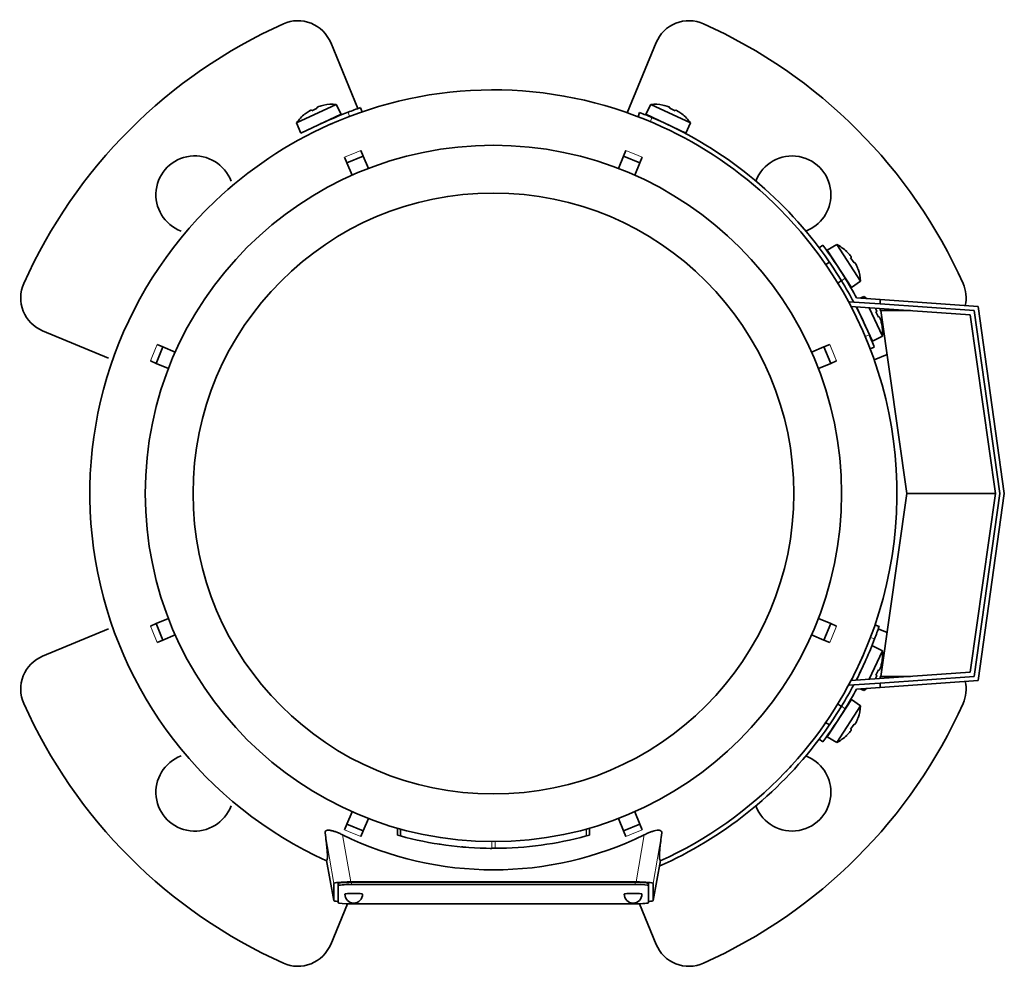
# Model space of a CAD drawing. Header units: millimetres. Extents: x 148 to 904, y -3991 to 2524.
# Tile 1 of 30: x 148 to 370, y -3991 to -3777. Entities that reach past the tile are written whole.
import ezdxf

# ---------------------------------------------------------------- set-up
doc = ezdxf.new("R2010")
doc.units = ezdxf.units.MM
for name, color, linetype in [('M5X8_UNI7687', 7, 'Continuous'), ('MID_134-19', 7, 'Continuous'), ('VSI134_ADATTATOR', 7, 'Continuous'), ('VSI134_DIFFUSORE', 7, 'Continuous'), ('VSI134_FILTRO_A', 7, 'Continuous'), ('VSI134_FILTRO_B', 7, 'Continuous'), ('VSI134_TERMINALE', 7, 'Continuous'), ('VSI134_TESTATA', 7, 'Continuous')]:
    doc.layers.add(name, color=color, linetype=linetype)

# ---------------------------------------------------------------- blocks, each defined once
blk = doc.blocks.new('SE2')
at = {"layer": 'M5X8_UNI7687', "color": 7, "linetype": 'Continuous', "lineweight": 35}
for p, q in [((210.28, -3800.34), (219.22, -3796.17)), ((216.45, -3796.34), (216.45, -3796.37)), ((220.34, -3798.41), (219.22, -3796.17)), ((290.16, -3796.17), (289.04, -3798.41)), ((290.16, -3796.17), (299.1, -3800.34)), ((292.93, -3796.34), (292.93, -3796.37)), ((220.34, -3798.41), (211.28, -3802.64)), ((212.19, -3798.33), (212.21, -3798.34)), ((213.6, -3797.47), (213.7, -3797.65)), ((214.89, -3796.87), (214.96, -3797.06)), ((298.1, -3802.64), (289.04, -3798.41)), ((294.49, -3796.87), (294.42, -3797.06)), ((295.78, -3797.47), (295.68, -3797.65)), ((297.19, -3798.33), (297.17, -3798.34)), ((210.28, -3800.34), (211.28, -3802.64)), ((298.1, -3802.64), (299.1, -3800.34)), ((332.1, -3827.76), (329.96, -3829.06)), ((337.47, -3836.03), (332.1, -3827.76)), ((329.96, -3829.06), (335.41, -3837.45)), ((334.35, -3829.39), (334.36, -3829.37)), ((330.45, -3831.72), (329.62, -3832.26)), ((335.4, -3830.64), (335.24, -3830.77)), ((336.18, -3831.83), (336, -3831.93)), ((336.89, -3833.31), (336.92, -3833.31)), ((332.34, -3836.46), (333.18, -3835.91)), ((335.41, -3837.45), (337.47, -3836.03)), ((338.25, -3839.5), (337.4, -3839.87)), ((338.25, -3839.5), (338.46, -3839.94)), ((340.18, -3849.56), (336.57, -3841.81)), ((339.42, -3842.01), (342.42, -3848.44)), ((341.12, -3842.82), (340.95, -3842.92)), ((341.72, -3844.1), (341.53, -3844.17)), ((342.23, -3845.66), (342.25, -3845.67)), ((340.18, -3849.56), (342.42, -3848.44)), ((342.42, -3919.37), (340.18, -3918.25)), ((342.42, -3919.37), (339.42, -3925.8)), ((336.57, -3926), (338.07, -3922.79)), ((342.23, -3922.15), (342.25, -3922.14)), ((341.12, -3924.99), (340.95, -3924.89)), ((341.72, -3923.71), (341.53, -3923.64)), ((337.4, -3927.94), (338.25, -3928.31)), ((338.46, -3927.87), (338.25, -3928.31)), ((335.41, -3930.36), (329.96, -3938.75)), ((332.1, -3940.05), (337.47, -3931.78)), ((333.18, -3931.9), (332.27, -3931.31)), ((337.47, -3931.78), (335.41, -3930.36)), ((329.57, -3935.51), (330.46, -3936.09)), ((336.18, -3935.98), (336, -3935.88)), ((336.89, -3934.5), (336.92, -3934.5)), ((329.96, -3938.75), (332.1, -3940.05)), ((334.35, -3938.42), (334.36, -3938.44)), ((335.4, -3937.17), (335.24, -3937.04))]:
    blk.add_line(p, q, dxfattribs=at)
for centre, radius, start, end in [((218.43, -3806.14), 10, 85.4586, 101.4084), ((290.95, -3806.14), 10, 78.5916, 94.5414), ((218.43, -3806.14), 10, 128.5916, 144.5414), ((290.95, -3806.14), 10, 35.4586, 51.4084), ((218.74, -3799.71), 0.5, 115, 138.8118), ((290.64, -3799.71), 0.5, 41.1882, 65), ((213.3, -3802.25), 0.5, 91.1882, 115), ((296.08, -3802.25), 0.5, 65, 88.8118), ((327.49, -3836.63), 10, 46.5916, 62.5414), ((330.63, -3831.01), 0.5, 8.6016, 33), ((327.49, -3836.63), 10, 3.4586, 19.4084), ((333.9, -3836.04), 0.5, 33, 56.6899), ((332.45, -3847.64), 10, 50.1325, 54.5414), ((336.35, -3842.52), 0.5, 1.1882, 25), ((338.88, -3847.95), 0.5, 25, 48.8118), ((332.45, -3847.64), 10, 355.4586, 11.4084), ((332.45, -3920.17), 10, 348.5916, 4.5414), ((332.45, -3920.17), 10, 305.4586, 309.8675), ((333.9, -3931.77), 0.5, 303.3101, 327), ((327.49, -3931.18), 10, 340.5916, 356.5414), ((330.63, -3936.8), 0.5, 327, 350.4411), ((327.49, -3931.18), 10, 297.4586, 313.4084)]:
    blk.add_arc(centre, radius, start, end, dxfattribs=at)
for centre, major_axis, ratio, start_param, end_param in [((218.42, -3806.13), (9.06, 4.23), 0.996195, 1.335108, 1.449667), ((290.96, -3806.13), (-9.06, 4.23), 0.996195, 4.833518, 4.948078), ((218.42, -3806.13), (-9.06, -4.23), 0.996195, 4.833518, 4.948078), ((217.5, -3804.14), (8.39, 3.91), 0.811251, 1.49595, 1.645642), ((291.88, -3804.14), (8.39, -3.91), 0.811251, 1.49595, 1.645642), ((290.96, -3806.13), (9.06, -4.23), 0.996195, 1.335108, 1.449667), ((327.5, -3836.62), (-5.45, 8.39), 0.996195, 4.833518, 4.948078), ((329.34, -3835.43), (5.04, -7.77), 0.811251, 1.49595, 1.645642), ((327.5, -3836.62), (5.45, -8.39), 0.996195, 1.335108, 1.449667), ((332.46, -3847.64), (-4.23, 9.06), 0.996195, 4.833518, 4.864343), ((334.45, -3846.71), (3.91, -8.39), 0.811251, 1.49595, 1.645642), ((332.46, -3847.64), (4.23, -9.06), 0.996195, 1.335108, 1.449667), ((332.46, -3920.17), (4.23, 9.06), 0.996195, 4.833518, 4.948078), ((332.46, -3920.17), (-4.23, -9.06), 0.996195, 1.418842, 1.449667), ((334.45, -3921.1), (-3.91, -8.39), 0.811251, 1.49595, 1.645642), ((329.34, -3932.38), (-5.04, -7.77), 0.811251, 1.49595, 1.645642), ((327.5, -3931.19), (5.45, 8.39), 0.996195, 4.833518, 4.948078), ((327.5, -3931.19), (-5.45, -8.39), 0.996195, 1.335108, 1.449667)]:
    blk.add_ellipse(centre, major_axis=major_axis, ratio=ratio, start_param=start_param, end_param=end_param, dxfattribs=at)
for points in [[(215.34, -3796.66), (215.32, -3796.66), (215.29, -3796.68), (215.24, -3796.69), (215.2, -3796.71), (215.16, -3796.72), (215.12, -3796.74), (215.08, -3796.75), (215.05, -3796.77), (215.01, -3796.78), (214.98, -3796.8), (214.95, -3796.81), (214.93, -3796.83), (214.92, -3796.84), (214.9, -3796.85), (214.89, -3796.86), (214.89, -3796.86), (214.89, -3796.87), (214.89, -3796.87)], [(294.49, -3796.87), (294.49, -3796.87), (294.49, -3796.86), (294.49, -3796.86), (294.48, -3796.85), (294.46, -3796.84), (294.45, -3796.83), (294.43, -3796.81), (294.4, -3796.8), (294.37, -3796.78), (294.33, -3796.77), (294.3, -3796.75), (294.26, -3796.74), (294.22, -3796.72), (294.18, -3796.71), (294.13, -3796.69), (294.09, -3796.68), (294.06, -3796.66), (294.04, -3796.66)], [(213.6, -3797.47), (213.6, -3797.47), (213.6, -3797.47), (213.59, -3797.46), (213.57, -3797.47), (213.56, -3797.47), (213.54, -3797.48), (213.52, -3797.48), (213.49, -3797.5), (213.46, -3797.51), (213.42, -3797.53), (213.39, -3797.54), (213.35, -3797.56), (213.31, -3797.58), (213.27, -3797.61), (213.24, -3797.63), (213.19, -3797.65), (213.16, -3797.67), (213.15, -3797.68)], [(296.23, -3797.68), (296.21, -3797.67), (296.19, -3797.65), (296.14, -3797.63), (296.1, -3797.61), (296.07, -3797.58), (296.03, -3797.56), (295.99, -3797.54), (295.96, -3797.53), (295.92, -3797.51), (295.89, -3797.5), (295.86, -3797.48), (295.84, -3797.48), (295.82, -3797.47), (295.81, -3797.47), (295.79, -3797.46), (295.78, -3797.47), (295.78, -3797.47), (295.78, -3797.47)], [(335.4, -3830.64), (335.41, -3830.64), (335.41, -3830.64), (335.41, -3830.63), (335.4, -3830.61), (335.4, -3830.6), (335.39, -3830.58), (335.38, -3830.56), (335.36, -3830.53), (335.34, -3830.5), (335.32, -3830.47), (335.3, -3830.44), (335.28, -3830.41), (335.25, -3830.37), (335.22, -3830.34), (335.2, -3830.3), (335.17, -3830.26), (335.14, -3830.24), (335.13, -3830.22)], [(336.45, -3832.25), (336.44, -3832.23), (336.43, -3832.2), (336.4, -3832.16), (336.38, -3832.12), (336.36, -3832.08), (336.34, -3832.04), (336.32, -3832.01), (336.3, -3831.97), (336.28, -3831.94), (336.26, -3831.91), (336.24, -3831.89), (336.23, -3831.87), (336.21, -3831.86), (336.2, -3831.84), (336.19, -3831.84), (336.18, -3831.83), (336.18, -3831.83), (336.18, -3831.83)], [(341.12, -3842.82), (341.13, -3842.82), (341.13, -3842.81), (341.13, -3842.8), (341.13, -3842.79), (341.13, -3842.77), (341.12, -3842.75), (341.11, -3842.73), (341.1, -3842.7), (341.08, -3842.67), (341.07, -3842.64), (341.05, -3842.6), (341.03, -3842.57), (341.01, -3842.53), (340.99, -3842.49), (340.97, -3842.45), (340.94, -3842.41), (340.92, -3842.38), (340.91, -3842.36)], [(341.94, -3844.55), (341.93, -3844.54), (341.92, -3844.51), (341.9, -3844.46), (341.89, -3844.42), (341.87, -3844.38), (341.86, -3844.34), (341.84, -3844.3), (341.82, -3844.26), (341.81, -3844.23), (341.79, -3844.2), (341.78, -3844.17), (341.77, -3844.15), (341.76, -3844.13), (341.75, -3844.12), (341.74, -3844.11), (341.73, -3844.1), (341.73, -3844.1), (341.72, -3844.1)], [(341.72, -3923.71), (341.73, -3923.71), (341.73, -3923.71), (341.74, -3923.7), (341.75, -3923.69), (341.76, -3923.68), (341.77, -3923.66), (341.78, -3923.64), (341.79, -3923.61), (341.81, -3923.58), (341.82, -3923.55), (341.84, -3923.51), (341.86, -3923.47), (341.87, -3923.43), (341.89, -3923.39), (341.9, -3923.35), (341.92, -3923.3), (341.93, -3923.27), (341.94, -3923.25)], [(340.91, -3925.44), (340.92, -3925.43), (340.94, -3925.4), (340.97, -3925.36), (340.99, -3925.32), (341.01, -3925.28), (341.03, -3925.24), (341.05, -3925.21), (341.07, -3925.17), (341.08, -3925.14), (341.1, -3925.11), (341.11, -3925.08), (341.12, -3925.06), (341.13, -3925.04), (341.13, -3925.02), (341.13, -3925.01), (341.13, -3925), (341.13, -3924.99), (341.12, -3924.99)], [(336.18, -3935.98), (336.18, -3935.98), (336.18, -3935.98), (336.19, -3935.97), (336.2, -3935.97), (336.21, -3935.95), (336.23, -3935.94), (336.24, -3935.92), (336.26, -3935.89), (336.28, -3935.87), (336.3, -3935.84), (336.32, -3935.8), (336.34, -3935.76), (336.36, -3935.73), (336.38, -3935.69), (336.4, -3935.65), (336.43, -3935.61), (336.44, -3935.57), (336.45, -3935.56)], [(335.13, -3937.59), (335.14, -3937.57), (335.17, -3937.55), (335.2, -3937.51), (335.22, -3937.47), (335.25, -3937.44), (335.28, -3937.4), (335.3, -3937.37), (335.32, -3937.34), (335.34, -3937.3), (335.36, -3937.28), (335.38, -3937.25), (335.39, -3937.23), (335.4, -3937.21), (335.4, -3937.19), (335.41, -3937.18), (335.41, -3937.17), (335.41, -3937.17), (335.4, -3937.17)]]:
    blk.add_open_spline(points, degree=3, dxfattribs=at)
at = {"layer": 'MID_134-19', "color": 7, "linetype": 'Continuous', "lineweight": 35}
for p, q in [((334.95, -3840.7), (335.95, -3840.77)), ((362.21, -3843.61), (335.32, -3841.73)), ((367.88, -3883.9), (362.21, -3843.61)), ((362.21, -3924.2), (367.88, -3883.9)), ((335.27, -3926.09), (362.21, -3924.2)), ((334.95, -3927.11), (334.93, -3926.78)), ((335.95, -3927.04), (334.95, -3927.11))]:
    blk.add_line(p, q, dxfattribs=at)
at = {"layer": 'VSI134_ADATTATOR', "color": 7, "linetype": 'Continuous', "lineweight": 35}
for p, q in [((218, -3782.25), (224.15, -3797.12)), ((284.84, -3798.05), (291.38, -3782.25)), ((167.91, -3853.37), (153.04, -3847.21)), ((343.47, -3852.54), (340.55, -3853.75)), ((153.04, -3920.6), (167.91, -3914.44)), ((341.47, -3914.44), (343.47, -3915.27)), ((221.78, -3976.41), (218, -3985.56)), ((291.38, -3985.56), (287.6, -3976.41))]:
    blk.add_line(p, q, dxfattribs=at)
for centre, radius, start, end in [((254.69, -3883.9), 116, 114.0918, 155.9082), ((210.6, -3785.31), 8, 22.5, 114.0918), ((298.78, -3785.31), 8, 65.9082, 157.5), ((254.69, -3883.9), 116, 24.0918, 65.9082), ((187.34, -3816.55), 8.75, 20.7308, 249.2692), ((322.04, -3816.55), 8.75, 0, 159.2692), ((322.04, -3816.55), 8.75, 290.7308, 0), ((156.1, -3839.82), 8, 155.9082, 247.5), ((353.28, -3839.82), 8, 347.6977, 24.0918), ((156.1, -3927.99), 8, 112.5, 204.0918), ((353.28, -3927.99), 8, 335.9082, 12.3023), ((254.69, -3883.9), 116, 204.0918, 245.9082), ((254.69, -3883.9), 116, 294.0918, 335.9082), ((187.34, -3951.26), 8.75, 110.7308, 339.2692), ((322.04, -3951.26), 8.75, 0, 69.2692), ((322.04, -3951.26), 8.75, 200.7308, 0), ((210.6, -3982.5), 8, 245.9082, 337.5), ((298.78, -3982.5), 8, 202.5, 294.0918)]:
    blk.add_arc(centre, radius, start, end, dxfattribs=at)
at = {"layer": 'VSI134_DIFFUSORE', "color": 7, "linetype": 'Continuous', "lineweight": 35}
for start, end in [(332.3869, 336.5049), (331.0611, 331.8584), (316.237, 317.5707)]:
    blk.add_arc((254.69, -3883.9), 91, start, end, dxfattribs=at)
at = {"layer": 'VSI134_FILTRO_A', "color": 4, "linetype": 'Continuous', "lineweight": 9}
for p, q in [((222.24, -3798.89), (221.92, -3797.94)), ((340.65, -3916.68), (339.71, -3916.35))]:
    blk.add_line(p, q, dxfattribs=at)
at = {"layer": 'VSI134_FILTRO_A', "color": 7, "linetype": 'Continuous', "lineweight": 35}
for p, q in [((225.06, -3797.86), (224.74, -3796.92)), ((341.68, -3913.86), (340.73, -3913.53))]:
    blk.add_line(p, q, dxfattribs=at)
for start, end in [(110.8687, 115), (109, 110.8687), (339.1313, 341), (332.7695, 339.1313), (293.9932, 322.9759)]:
    blk.add_arc((254.69, -3883.9), 92, start, end, dxfattribs=at)
at = {"layer": 'VSI134_FILTRO_B', "color": 7, "linetype": 'Continuous', "lineweight": 35}
for p, q in [((287.66, -3798.02), (287.3, -3798.95)), ((339.65, -3851.29), (340.58, -3850.93))]:
    blk.add_line(p, q, dxfattribs=at)
at = {"layer": 'VSI134_FILTRO_B', "color": 4, "linetype": 'Continuous', "lineweight": 9}
for p, q in [((290.44, -3799.14), (290.08, -3800.07)), ((338.52, -3848.51), (339.46, -3848.15))]:
    blk.add_line(p, q, dxfattribs=at)
at = {"layer": 'VSI134_FILTRO_B', "color": 7, "linetype": 'Continuous', "lineweight": 35}
for start, end in [(67.1313, 69), (37.0241, 67.1313), (22.8687, 27.2305), (21, 22.8687)]:
    blk.add_arc((254.69, -3883.9), 92, start, end, dxfattribs=at)
at = {"layer": 'VSI134_TERMINALE', "color": 7, "linetype": 'Continuous', "lineweight": 35}
for p, q in [((328.94, -3827.9), (328.14, -3828.51)), ((335.95, -3840.77), (341.88, -3841.18)), ((336.57, -3839.81), (341.88, -3840.18)), ((341.88, -3840.18), (363.97, -3841.72)), ((341.88, -3840.18), (341.88, -3841.18)), ((363.09, -3842.67), (341.88, -3841.18)), ((341.88, -3842.65), (341.88, -3842.18)), ((341.88, -3842.65), (342.08, -3842.67)), ((347.88, -3883.9), (342.08, -3842.67)), ((342.08, -3842.67), (348.75, -3842.67)), ((368.89, -3883.9), (363.09, -3842.67)), ((363.97, -3841.72), (369.89, -3883.9)), ((342.08, -3925.14), (347.88, -3883.9)), ((347.88, -3883.9), (367.88, -3883.9)), ((363.09, -3925.14), (368.89, -3883.9)), ((369.89, -3883.9), (363.97, -3926.09)), ((341.88, -3926.63), (363.09, -3925.14)), ((342.08, -3925.14), (341.88, -3925.16)), ((341.88, -3925.16), (341.88, -3925.63)), ((342.08, -3925.14), (348.75, -3925.14)), ((335.95, -3927.04), (341.88, -3926.63)), ((336.57, -3928), (341.88, -3927.63)), ((363.97, -3926.09), (341.88, -3927.63)), ((341.88, -3926.63), (341.88, -3927.63)), ((328.14, -3939.3), (328.94, -3939.9))]:
    blk.add_line(p, q, dxfattribs=at)
at = {"layer": 'VSI134_TERMINALE', "color": 4, "linetype": 'Continuous', "lineweight": 9}
for p, q in [((334.01, -3835.35), (333.21, -3835.96)), ((333.21, -3931.85), (334.01, -3932.46))]:
    blk.add_line(p, q, dxfattribs=at)
at = {"layer": 'VSI134_TERMINALE', "color": 7, "linetype": 'Continuous', "lineweight": 35}
for radius, start, end in [(92, 31.4101, 37.0241), (93, 31.4706, 37.0241), (92, 27.9617, 31.4101), (93, 28.3041, 31.4706), (92, 328.5899, 332.0383), (93, 328.5294, 331.6959), (92, 322.9759, 328.5899), (93, 322.9759, 328.5294)]:
    blk.add_arc((254.69, -3883.9), radius, start, end, dxfattribs=at)
at = {"layer": 'VSI134_TESTATA', "color": 7, "linetype": 'Continuous', "lineweight": 35}
for p, q in [((218.41, -3800.45), (217.6, -3800.81)), ((224.81, -3806.54), (225.35, -3807.84)), ((284.03, -3807.84), (284.57, -3806.54)), ((221.65, -3809.37), (221.11, -3808.07)), ((221.65, -3809.37), (225.35, -3807.84)), ((222.81, -3812.17), (221.65, -3809.37)), ((225.35, -3807.84), (226.51, -3810.64)), ((282.87, -3810.64), (284.03, -3807.84)), ((284.03, -3807.84), (287.73, -3809.37)), ((287.73, -3809.37), (286.57, -3812.17)), ((288.26, -3808.07), (287.73, -3809.37)), ((178.63, -3854.56), (180.16, -3850.87)), ((178.86, -3850.33), (180.16, -3850.87)), ((180.16, -3850.87), (182.95, -3852.03)), ((326.43, -3852.03), (329.22, -3850.87)), ((329.22, -3850.87), (330.52, -3850.33)), ((329.22, -3850.87), (330.75, -3854.56)), ((178.63, -3854.56), (177.33, -3854.03)), ((332.05, -3854.03), (330.75, -3854.56)), ((181.42, -3855.72), (178.63, -3854.56)), ((330.75, -3854.56), (327.96, -3855.72)), ((178.63, -3913.25), (181.42, -3912.09)), ((327.96, -3912.09), (330.75, -3913.25)), ((177.33, -3913.78), (178.63, -3913.25)), ((180.16, -3916.94), (178.63, -3913.25)), ((330.75, -3913.25), (329.22, -3916.94)), ((330.75, -3913.25), (332.05, -3913.78)), ((182.95, -3915.78), (180.16, -3916.94)), ((329.22, -3916.94), (326.43, -3915.78)), ((180.16, -3916.94), (178.86, -3917.48)), ((330.52, -3917.48), (329.22, -3916.94)), ((332.4, -3931.25), (332.25, -3931.29)), ((329.55, -3935.64), (329.52, -3935.48)), ((221.65, -3958.44), (222.81, -3955.64)), ((286.57, -3955.64), (287.73, -3958.44)), ((221.11, -3959.74), (221.65, -3958.44)), ((225.35, -3959.97), (221.65, -3958.44)), ((226.51, -3957.17), (225.35, -3959.97)), ((284.03, -3959.97), (282.87, -3957.17)), ((287.73, -3958.44), (284.03, -3959.97)), ((287.73, -3958.44), (288.26, -3959.74)), ((225.35, -3959.97), (224.81, -3961.27)), ((233.04, -3959.36), (233.04, -3960.92)), ((233.08, -3959.37), (233.08, -3960.93)), ((233.7, -3959.55), (233.7, -3961.1)), ((276.33, -3960.92), (276.33, -3959.36)), ((276.33, -3960.93), (276.33, -3959.37)), ((284.57, -3961.27), (284.03, -3959.97)), ((242.68, -3963), (242.69, -3963)), ((275.64, -3961.11), (275.69, -3961.1)), ((248.75, -3963.68), (248.75, -3963.68)), ((260.68, -3963.68), (260.68, -3963.68)), ((217.05, -3966.68), (218.69, -3975.67)), ((290.69, -3975.67), (292.33, -3966.68)), ((218.69, -3975.66), (218.69, -3971.83)), ((219.69, -3972.33), (219.69, -3971.83)), ((222.51, -3971.48), (286.87, -3971.48)), ((286.69, -3971.57), (222.69, -3971.57)), ((286.69, -3972.07), (222.69, -3972.07)), ((289.69, -3972.33), (289.69, -3971.83)), ((290.69, -3971.83), (290.69, -3975.66)), ((219.69, -3972.33), (219.69, -3976.16)), ((289.69, -3976.16), (289.69, -3972.33)), ((222.69, -3976.42), (286.69, -3976.42))]:
    blk.add_line(p, q, dxfattribs=at)
at = {"layer": 'VSI134_TESTATA', "color": 4, "linetype": 'Continuous', "lineweight": 9}
for p, q in [((223.9, -3806.92), (221.11, -3808.07)), ((223.9, -3806.92), (224.81, -3806.54)), ((287.35, -3807.7), (284.57, -3806.54)), ((287.35, -3807.7), (288.26, -3808.07)), ((178.48, -3851.24), (177.33, -3854.03)), ((178.48, -3851.24), (178.86, -3850.33)), ((331.67, -3853.11), (330.52, -3850.33)), ((331.67, -3853.11), (332.05, -3854.03)), ((177.71, -3914.7), (177.33, -3913.78)), ((330.9, -3916.57), (332.05, -3913.78)), ((177.71, -3914.7), (178.86, -3917.48)), ((330.9, -3916.57), (330.52, -3917.48)), ((218.69, -3971.83), (216.73, -3960.39)), ((222.51, -3971.48), (220.69, -3960.85)), ((222.03, -3960.11), (221.11, -3959.74)), ((222.03, -3960.11), (224.81, -3961.27)), ((233.08, -3960.93), (233.08, -3959.37)), ((275.64, -3961.11), (275.64, -3959.56)), ((275.69, -3961.1), (275.69, -3959.54)), ((276.32, -3960.92), (276.32, -3959.37)), ((285.48, -3960.89), (284.57, -3961.27)), ((285.48, -3960.89), (288.26, -3959.74)), ((288.69, -3960.85), (286.87, -3971.48)), ((292.65, -3960.39), (290.69, -3971.83)), ((254.33, -3963.9), (254.33, -3962.4)), ((255.05, -3963.9), (255.05, -3962.4)), ((217.05, -3966.68), (218.69, -3975.66)), ((290.69, -3975.66), (292.33, -3966.68)), ((222.69, -3972.07), (222.69, -3971.57)), ((286.69, -3972.07), (286.69, -3971.57))]:
    blk.add_line(p, q, dxfattribs=at)
at = {"layer": 'VSI134_TESTATA', "color": 7, "linetype": 'Continuous', "lineweight": 35}
for radius in [78.5, 67.74]:
    blk.add_circle((254.69, -3883.9), radius, dxfattribs=at)
for centre, radius, start, end in [((254.69, -3883.9), 91, 66.5051, 114.0561), ((254.69, -3883.9), 91, 114.0561, 133.594), ((254.69, -3883.9), 91, 47.4949, 66.5051), ((254.69, -3883.9), 91, 133.594, 245.5753), ((254.69, -3883.9), 91, 42.5051, 47.4949), ((254.69, -3883.9), 91, 336.505, 42.5051), ((254.69, -3883.9), 91, 316.4064, 336.505), ((254.69, -3883.9), 91, 294.4247, 316.237), ((254.69, -3891.73), 77.03, 243.8059, 296.1941), ((253.58, -3887.92), 75.83, 254.3174, 254.8013), ((254.69, -3883.9), 80, 254.3278, 254.3303), ((256.82, -3891.6), 72.02, 285.1964, 285.7129), ((254.69, -3883.92), 79.99, 254.7875, 269.7463), ((254.69, -3883.9), 80, 261.0009, 261.3628), ((254.69, -3883.9), 80, 270.2544, 285.1819), ((254.69, -3883.9), 80, 264.8308, 265.4118), ((254.7, -3882.09), 81.82, 269.4577, 269.6802), ((254.69, -3883.9), 80, 269.745, 270.2544), ((223.19, -3974.24), 2, 180, 270), ((223.19, -3974.24), 2, 270, 0), ((286.19, -3974.24), 2, 180, 270), ((286.19, -3974.24), 2, 270, 0)]:
    blk.add_arc(centre, radius, start, end, dxfattribs=at)
for centre, major_axis, ratio, start_param, end_param in [((222.75, -3971.85), (4.06, -0.02), 0.091176, 1.630723, 3.142092), ((222.69, -3971.83), (3, 0), 0.087156, 1.570796, 3.141593), ((222.69, -3972.33), (3, 0), 0.087156, 1.570796, 3.141593), ((286.69, -3971.83), (3, 0), 0.087156, 0, 1.570796), ((286.69, -3972.33), (3, 0), 0.087156, 0, 1.570796), ((286.63, -3971.85), (-4.06, -0.02), 0.091176, 3.141094, 4.652463), ((223.19, -3974.24), (2, 0), 0.087156, 0, 3.141593), ((286.19, -3974.24), (2, 0), 0.087156, 0, 3.141593), ((222.75, -3975.64), (4.06, 0.02), 0.091176, 3.141095, 3.858067), ((222.69, -3976.16), (-3, 0), 0.087156, 0, 1.570796), ((286.69, -3976.16), (-3, 0), 0.087156, 1.570796, 3.141593), ((286.63, -3975.64), (-4.06, 0.02), 0.091176, 2.425118, 3.142091)]:
    blk.add_ellipse(centre, major_axis=major_axis, ratio=ratio, start_param=start_param, end_param=end_param, dxfattribs=at)
for points, knots in [([(216.73, -3960.39), (216.71, -3960.29), (216.72, -3960.2), (216.79, -3960.05), (216.84, -3959.98), (217.02, -3959.88), (217.13, -3959.84), (217.42, -3959.81), (217.59, -3959.81), (217.89, -3959.85), (218, -3959.87), (218.22, -3959.91), (218.33, -3959.94), (218.57, -3960), (218.69, -3960.04), (218.94, -3960.12), (219.06, -3960.16), (219.43, -3960.29), (219.69, -3960.4), (220.19, -3960.62), (220.44, -3960.73), (220.69, -3960.85)], [0, 0, 0, 0, 0.125, 0.125, 0.25, 0.25, 0.375, 0.375, 0.5, 0.5, 0.5625, 0.5625, 0.625, 0.625, 0.6875, 0.6875, 0.75, 0.75, 0.875, 0.875, 1, 1, 1, 1]), ([(217.05, -3966.68), (217.08, -3966.66), (217.11, -3966.63), (217.16, -3966.56), (217.18, -3966.5), (217.22, -3966.34), (217.24, -3966.24), (217.25, -3965.97), (217.26, -3965.8), (217.25, -3965.19), (217.21, -3964.62), (217.05, -3962.97), (216.93, -3961.89), (216.73, -3960.39)], [0, 0, 0, 0, 0.125, 0.125, 0.25, 0.25, 0.375, 0.375, 0.5, 0.5, 0.75, 0.75, 1, 1, 1, 1]), ([(288.69, -3960.85), (288.94, -3960.73), (289.19, -3960.62), (289.69, -3960.4), (289.94, -3960.3), (290.44, -3960.11), (290.69, -3960.04), (291.16, -3959.91), (291.38, -3959.86), (291.68, -3959.83), (291.77, -3959.82), (291.95, -3959.82), (292.03, -3959.82), (292.25, -3959.84), (292.36, -3959.88), (292.53, -3959.98), (292.59, -3960.05), (292.66, -3960.2), (292.67, -3960.29), (292.65, -3960.39)], [0, 0, 0, 0, 0.125, 0.125, 0.25, 0.25, 0.375, 0.375, 0.5, 0.5, 0.5625, 0.5625, 0.625, 0.625, 0.75, 0.75, 0.875, 0.875, 1, 1, 1, 1]), ([(292.65, -3960.39), (292.45, -3961.88), (292.33, -3962.96), (292.21, -3964.21), (292.18, -3964.56), (292.14, -3965.15), (292.13, -3965.4), (292.12, -3965.81), (292.13, -3965.97), (292.14, -3966.24), (292.16, -3966.34), (292.2, -3966.5), (292.22, -3966.56), (292.27, -3966.63), (292.3, -3966.66), (292.33, -3966.68)], [0, 0, 0, 0, 0.25, 0.25, 0.375, 0.375, 0.5, 0.5, 0.625, 0.625, 0.75, 0.75, 0.875, 0.875, 1, 1, 1, 1])]:
    blk.add_open_spline(points, degree=3, knots=knots, dxfattribs=at)
blk.add_open_spline([(248.47, -3963.66), (248.36, -3963.65), (248.29, -3963.65), (248.29, -3963.65)], degree=3, dxfattribs=at)

msp = doc.modelspace()

# ---------------------------------------------------------------- block references
msp.add_blockref('SE2', (0, 0))

doc.saveas('drawing.dxf')
